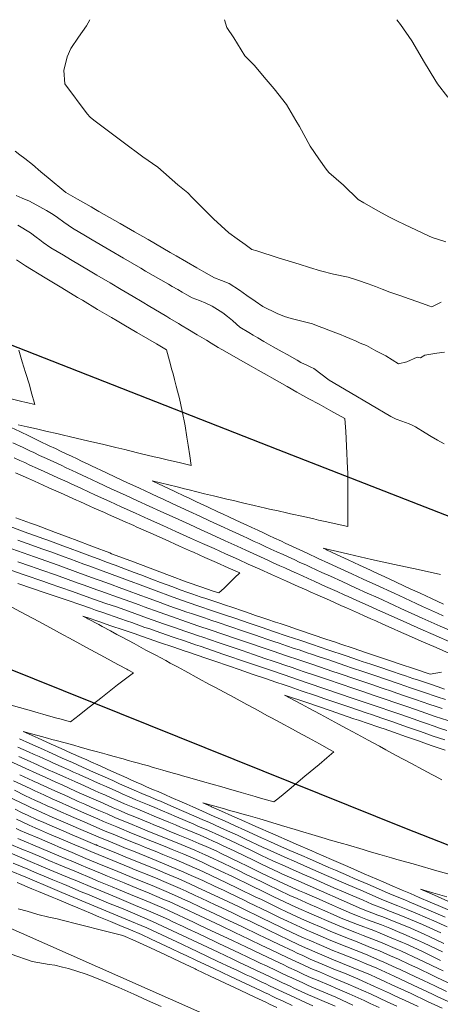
# Model space of a CAD drawing. Header units: inches. Extents: x 11351264 to 11356330, y 6702313 to 6706468.
# Tile 94 of 160: x 11354306 to 11354518, y 6705971 to 6706468. Entities that reach past the tile are written whole.
import ezdxf

# ---------------------------------------------------------------- set-up
doc = ezdxf.new("R2010")
doc.units = ezdxf.units.IN
doc.header["$MEASUREMENT"] = 0
doc.layers.add('Shumate_Contours_clip1', color=7, linetype='Continuous', lineweight=0)
doc.layers.add('Shumate_Parcels_clip1', color=7, linetype='Continuous', lineweight=0)
doc.layers.add('Shumate_Streets_clip1', color=7, linetype='Continuous')

msp = doc.modelspace()

# ---------------------------------------------------------------- linework, layer by layer
at = {"layer": 'Shumate_Contours_clip1'}
for points, elevation in [([(11354341.2, 6706468.13), (11354339.53, 6706464.95), (11354335.42, 6706459.33), (11354331.66, 6706453.51), (11354329.66, 6706449.31), (11354328.04, 6706442.41), (11354328.57, 6706435.81), (11354339.79, 6706420.56), (11354341.34, 6706418.9), (11354343.25, 6706417.39), (11354357.99, 6706406.22), (11354368.01, 6706398.91), (11354375.43, 6706393.65), (11354385.63, 6706384.76), (11354390.59, 6706380.75), (11354392.85, 6706378.3), (11354398.69, 6706372.38), (11354403.67, 6706367.53), (11354407.47, 6706364.11), (11354411.29, 6706360.45), (11354415.47, 6706357.45), (11354419.58, 6706354.55), (11354423, 6706352.1), (11354425.5, 6706351.38), (11354436.17, 6706347.92), (11354446.89, 6706344.67), (11354452.13, 6706343.04), (11354457.58, 6706341.32), (11354464.17, 6706339.67), (11354471.53, 6706338.1), (11354476.37, 6706336.57), (11354481.74, 6706334.71), (11354485.39, 6706333.31), (11354488.76, 6706332), (11354492.68, 6706330.54), (11354494.63, 6706329.83), (11354497.09, 6706329.03), (11354498.17, 6706328.62), (11354502.43, 6706327.11), (11354506.7, 6706325.58), (11354512.74, 6706323.41), (11354513.59, 6706323.09), (11354514.86, 6706323.71), (11354515.14, 6706323.85), (11354518.48, 6706325.52)], 1390), ([(11354409.17, 6706468.13), (11354410.36, 6706464.13), (11354413.8, 6706458.92), (11354419.44, 6706449.9), (11354424.06, 6706445.24), (11354430.2, 6706437.87), (11354434.23, 6706433.26), (11354440.52, 6706425.26), (11354445.25, 6706417.21), (11354447.03, 6706414.19), (11354452.39, 6706404.19), (11354456.7, 6706397.86), (11354460.47, 6706392.6), (11354461.89, 6706390.95), (11354469.26, 6706384.51), (11354476.64, 6706377.25), (11354479.54, 6706375.65), (11354486.82, 6706371.41), (11354492.17, 6706368.5), (11354496.22, 6706366.61), (11354500.38, 6706364.56), (11354505.81, 6706361.95), (11354512.13, 6706358.95), (11354514.04, 6706358.13), (11354520.82, 6706355.89)], 1388), ([(11354496.22, 6706468.13), (11354498, 6706465.7), (11354503.65, 6706457.46), (11354510.07, 6706446.44), (11354515.42, 6706437.97), (11354516.65, 6706435.75), (11354521.91, 6706429.04)], 1386), ([(11354303.49, 6706401.77), (11354305.83, 6706399.89), (11354308.32, 6706398.03), (11354312.28, 6706394.93), (11354316.49, 6706391.37), (11354320.09, 6706388.27), (11354329.02, 6706380.78), (11354335.01, 6706377.46), (11354341.9, 6706373.59), (11354343.26, 6706372.72), (11354345.72, 6706371.27), (11354356.44, 6706365.17), (11354363.7, 6706360.99), (11354370.58, 6706357.06), (11354381.7, 6706350.64), (11354384.68, 6706348.94), (11354395.18, 6706342.85), (11354398.71, 6706340.79), (11354404.18, 6706337.85), (11354407.58, 6706336.49), (11354411.48, 6706334.94), (11354416.72, 6706331.57), (11354420.48, 6706328.82), (11354424.64, 6706325.97), (11354428.43, 6706323.36), (11354435.68, 6706319.8), (11354439.42, 6706318.25), (11354442.86, 6706317.25), (11354448.21, 6706315.93), (11354453.55, 6706314.49), (11354456.48, 6706313.41), (11354458.82, 6706312.48), (11354461.88, 6706311.39), (11354464.09, 6706310.51), (11354467.27, 6706309.34), (11354470.47, 6706308.04), (11354472.49, 6706307.11), (11354475.63, 6706305.81), (11354477.68, 6706304.85), (11354480.82, 6706303.58), (11354485.52, 6706300.83), (11354490.62, 6706298.3), (11354497.05, 6706294.28), (11354501.19, 6706295.3), (11354506.34, 6706297.66), (11354508.12, 6706297.42), (11354510.3, 6706298.7), (11354516.4, 6706299.65), (11354520.29, 6706300.2)], 1392), ([(11354304.06, 6706379.35), (11354306.98, 6706378.07), (11354310.69, 6706376.5), (11354315.91, 6706373.66), (11354319.22, 6706371.74), (11354322.6, 6706369.75), (11354324.88, 6706368.17), (11354328.13, 6706365.86), (11354332.39, 6706362.88), (11354338.99, 6706358.98), (11354342.39, 6706356.97), (11354351.32, 6706351.68), (11354358.13, 6706347.74), (11354366.86, 6706342.67), (11354369.35, 6706341.21), (11354380.85, 6706334.51), (11354382.68, 6706333.45), (11354385.53, 6706331.87), (11354387.76, 6706330.58), (11354390.21, 6706329.22), (11354392.84, 6706327.7), (11354396.51, 6706326.24), (11354399.66, 6706324.99), (11354402.99, 6706323.52), (11354408.33, 6706320.14), (11354410.74, 6706318.21), (11354413.13, 6706316.2), (11354415.17, 6706314.4), (11354416.94, 6706312.89), (11354421.37, 6706310.16), (11354423.55, 6706308.87), (11354425.97, 6706307.49), (11354429.1, 6706305.66), (11354433.81, 6706302.98), (11354438.33, 6706300.43), (11354440.72, 6706299.04), (11354445.79, 6706296.17), (11354447.71, 6706294.97), (11354451.11, 6706293.45), (11354452.73, 6706292.72), (11354454.2, 6706291.97), (11354462.05, 6706286.05), (11354472.64, 6706279.94), (11354482.88, 6706273.83), (11354493.11, 6706267.68), (11354495.77, 6706266.38), (11354498.72, 6706265.44), (11354502.36, 6706264.07), (11354504.29, 6706263.13), (11354505.63, 6706262.5), (11354510.42, 6706259.58), (11354513.54, 6706257.58), (11354516.76, 6706255.76), (11354519.98, 6706253.91)], 1394), ([(11354304.83, 6706364.41), (11354311.16, 6706360.41), (11354314.01, 6706358.34), (11354315.93, 6706356.93), (11354317.69, 6706355.63), (11354321.45, 6706352.98), (11354327.81, 6706349.21), (11354331.43, 6706347.05), (11354341.4, 6706341.11), (11354344.64, 6706339.19), (11354351.38, 6706335.18), (11354356.98, 6706331.86), (11354363.12, 6706328.27), (11354367.67, 6706325.58), (11354371.39, 6706323.35), (11354376.37, 6706320.39), (11354380.01, 6706318.2), (11354381.63, 6706317.23), (11354385.96, 6706314.65), (11354387.73, 6706313.6), (11354390.67, 6706311.85), (11354395.37, 6706309.04), (11354400.08, 6706306.24), (11354402.42, 6706304.83), (11354406.03, 6706302.65), (11354407.76, 6706301.62), (11354411.67, 6706299.34), (11354416.04, 6706296.88), (11354419.93, 6706294.71), (11354422.54, 6706293.23), (11354426.12, 6706291.21), (11354430.63, 6706288.65), (11354433.1, 6706287.27), (11354435.79, 6706285.72), (11354440.8, 6706282.88), (11354445.75, 6706280.11), (11354451.77, 6706276.75), (11354456.89, 6706273.91), (11354462.77, 6706270.64), (11354469.85, 6706266.73), (11354470.33, 6706260.2), (11354470.77, 6706252.93), (11354471.33, 6706241.53), (11354471.34, 6706239.25), (11354471.4, 6706230.23), (11354471.37, 6706225.76), (11354471.4, 6706218.87), (11354471.36, 6706212.28), (11354465.98, 6706213.44), (11354460.9, 6706214.54), (11354456.64, 6706215.47), (11354454.25, 6706215.99), (11354449.04, 6706217.17), (11354442.51, 6706218.62), (11354440.42, 6706219.09), (11354436.18, 6706220.04), (11354431.82, 6706221.03), (11354429.84, 6706221.48), (11354424.2, 6706222.8), (11354418.32, 6706224.18), (11354413.7, 6706225.25), (11354410.31, 6706226.05), (11354407.63, 6706226.67), (11354403.56, 6706227.66), (11354399.01, 6706228.77), (11354391.33, 6706230.65), (11354388.98, 6706231.23), (11354385.22, 6706232.15), (11354381.03, 6706233.19), (11354372.72, 6706235.24), (11354378.77, 6706232.38), (11354383.83, 6706229.99), (11354389.26, 6706227.43), (11354390.62, 6706226.81), (11354395.09, 6706224.7), (11354400.63, 6706222.1), (11354406.16, 6706219.51), (11354408.23, 6706218.55), (11354411.7, 6706216.91), (11354414.19, 6706215.77), (11354417.36, 6706214.28), (11354420.07, 6706213.02), (11354422.92, 6706211.69), (11354425.95, 6706210.28), (11354428.47, 6706209.09), (11354431.84, 6706207.53), (11354434.04, 6706206.5), (11354437.86, 6706204.75), (11354439.77, 6706203.86), (11354445.34, 6706201.27), (11354450.93, 6706198.68), (11354456.51, 6706196.09), (11354461.63, 6706193.75), (11354467.91, 6706190.84), (11354473.51, 6706188.26), (11354479.11, 6706185.68), (11354485.48, 6706182.76), (11354495.2, 6706178.28), (11354497.31, 6706177.32), (11354505.9, 6706173.36), (11354509.13, 6706171.88), (11354516.61, 6706168.44), (11354519.58, 6706167.12)], 1396), ([(11354304.16, 6706346.82), (11354308.67, 6706343.8), (11354318.63, 6706337.74), (11354327.03, 6706332.67), (11354334.96, 6706327.92), (11354337.45, 6706326.43), (11354345.11, 6706321.84), (11354352.08, 6706317.73), (11354354.98, 6706316.02), (11354358.29, 6706314.07), (11354364.87, 6706310.21), (11354370.52, 6706306.9), (11354374.78, 6706304.4), (11354379.84, 6706301.45), (11354381.45, 6706295.83), (11354382.64, 6706291.28), (11354383.21, 6706289.32), (11354383.95, 6706286.49), (11354384.84, 6706283.12), (11354385.43, 6706280.61), (11354386.37, 6706276.85), (11354387.79, 6706270.48), (11354389.24, 6706263.03), (11354390.22, 6706257.31), (11354390.85, 6706253.34), (11354391.74, 6706247.83), (11354392.39, 6706243.06), (11354386.19, 6706244.5), (11354380.84, 6706245.75), (11354376.16, 6706246.85), (11354373.69, 6706247.43), (11354366.55, 6706249.13), (11354360.75, 6706250.54), (11354358.8, 6706251.02), (11354354.3, 6706252.1), (11354349.57, 6706253.24), (11354347.51, 6706253.73), (11354340.73, 6706255.35), (11354334.2, 6706256.86), (11354330.76, 6706257.66), (11354327.96, 6706258.3), (11354325.2, 6706258.95), (11354318.89, 6706260.42), (11354314.25, 6706261.48), (11354309.61, 6706262.55), (11354304.97, 6706263.61)], 1398), ([(11354305.25, 6706301.23), (11354307.1, 6706295.41), (11354308.76, 6706289.93), (11354310.65, 6706283.66), (11354311.6, 6706280.27), (11354313.42, 6706273.84), (11354309.26, 6706274.82), (11354308.31, 6706275.04), (11354306.78, 6706275.39), (11354301.52, 6706276.62)], 1400), ([(11354301.49, 6706262.21), (11354305.82, 6706260.12), (11354310.78, 6706257.73), (11354315.75, 6706255.35), (11354320.72, 6706252.97), (11354323.76, 6706251.56), (11354326.72, 6706250.14), (11354329.26, 6706248.94), (11354331.84, 6706247.7), (11354334.76, 6706246.32), (11354336.97, 6706245.26), (11354340.26, 6706243.7), (11354342.1, 6706242.82), (11354349.2, 6706239.47), (11354354.53, 6706236.96), (11354359.86, 6706234.45), (11354366.24, 6706231.5), (11354372.02, 6706228.8), (11354375.9, 6706226.99), (11354377.8, 6706226.11), (11354383.15, 6706223.61), (11354391.1, 6706219.97), (11354396.97, 6706217.24), (11354401.6, 6706215.09), (11354407.16, 6706212.51), (11354412.97, 6706209.85), (11354414.87, 6706208.98), (11354418.62, 6706207.24), (11354420.75, 6706206.26), (11354424.19, 6706204.67), (11354426.63, 6706203.55), (11354429.77, 6706202.09), (11354432.61, 6706200.8), (11354435.59, 6706199.43), (11354438.72, 6706198.01), (11354441.31, 6706196.81), (11354444.61, 6706195.3), (11354446.91, 6706194.24), (11354450.5, 6706192.6), (11354452.5, 6706191.67), (11354458.35, 6706189.01), (11354462.66, 6706187.06), (11354468.56, 6706184.36), (11354475.36, 6706181.25), (11354481.22, 6706178.59), (11354486.68, 6706176.11), (11354494.66, 6706172.47), (11354498.15, 6706170.87), (11354508.9, 6706165.97), (11354517.95, 6706161.94), (11354523.86, 6706159.3)], 1398), ([(11354302.23, 6706254.53), (11354307.57, 6706252.01), (11354310.84, 6706250.46), (11354312.92, 6706249.49), (11354315.85, 6706248.11), (11354319.23, 6706246.56), (11354323.06, 6706244.78), (11354326.73, 6706243.1), (11354329.25, 6706241.9), (11354332.21, 6706240.51), (11354334.39, 6706239.48), (11354337.7, 6706237.93), (11354339.53, 6706237.07), (11354345.21, 6706234.41), (11354352.01, 6706231.23), (11354359.14, 6706227.97), (11354365.27, 6706225.18), (11354371.05, 6706222.52), (11354377.01, 6706219.77), (11354384.21, 6706216.5), (11354391.58, 6706213.16), (11354397.03, 6706210.66), (11354402.6, 6706208.1), (11354409.44, 6706204.99), (11354415.54, 6706202.22), (11354419.89, 6706200.22), (11354425.48, 6706197.67), (11354427.36, 6706196.82), (11354431.33, 6706195.02), (11354433.47, 6706194.06), (11354437.17, 6706192.38), (11354439.58, 6706191.3), (11354442.88, 6706189.79), (11354445.46, 6706188.62), (11354448.49, 6706187.24), (11354451.46, 6706185.9), (11354454.35, 6706184.59), (11354457.57, 6706183.15), (11354460.21, 6706181.96), (11354463.69, 6706180.4), (11354465.97, 6706179.35), (11354469.58, 6706177.72), (11354471.6, 6706176.8), (11354475.63, 6706175), (11354477.48, 6706174.16), (11354481.75, 6706172.25), (11354487.88, 6706169.49), (11354490.35, 6706168.36), (11354501.14, 6706163.48), (11354508.23, 6706160.35), (11354514.52, 6706157.58), (11354524.41, 6706153.23)], 1400), ([(11354302.96, 6706246.91), (11354305.91, 6706245.53), (11354308.3, 6706244.44), (11354310.94, 6706243.21), (11354314.72, 6706241.5), (11354318.18, 6706239.92), (11354322.19, 6706238.11), (11354325.43, 6706236.62), (11354329.66, 6706234.71), (11354331.8, 6706233.7), (11354335.13, 6706232.17), (11354336.95, 6706231.32), (11354344.12, 6706228), (11354351.29, 6706224.76), (11354356.93, 6706222.21), (11354364.29, 6706218.89), (11354370.84, 6706215.91), (11354378.07, 6706212.66), (11354384.67, 6706209.7), (11354392.07, 6706206.37), (11354398.03, 6706203.67), (11354400.33, 6706202.63), (11354403.87, 6706201.04), (11354409.71, 6706198.41), (11354416.21, 6706195.49), (11354421.19, 6706193.23), (11354427.05, 6706190.6), (11354432.91, 6706187.97), (11354440.43, 6706184.61), (11354444.46, 6706182.79), (11354446.38, 6706181.93), (11354450.33, 6706180.16), (11354452.49, 6706179.2), (11354456.21, 6706177.54), (11354458.6, 6706176.48), (11354462.09, 6706174.92), (11354464.71, 6706173.75), (11354467.83, 6706172.35), (11354470.71, 6706171.07), (11354473.72, 6706169.72), (11354476.83, 6706168.35), (11354479.61, 6706167.1), (11354482.95, 6706165.62), (11354485.5, 6706164.48), (11354489.07, 6706162.9), (11354493.34, 6706160.97), (11354498.51, 6706158.72), (11354500.9, 6706157.67), (11354506.6, 6706155.19), (11354508.47, 6706154.36), (11354516.05, 6706151.06), (11354522.8, 6706148.13)], 1402), ([(11354303.69, 6706239.34), (11354306, 6706238.28), (11354310.22, 6706236.4), (11354313.28, 6706235.02), (11354317.67, 6706233.07), (11354320.56, 6706231.76), (11354325.12, 6706229.73), (11354327.84, 6706228.5), (11354332.57, 6706226.39), (11354334.38, 6706225.56), (11354336.16, 6706224.74), (11354341.22, 6706222.49), (11354343.38, 6706221.52), (11354348.59, 6706219.2), (11354350.6, 6706218.29), (11354355.96, 6706215.91), (11354357.82, 6706215.07), (11354363.32, 6706212.63), (11354364.65, 6706212.03), (11354371.91, 6706208.8), (11354379.17, 6706205.57), (11354386.43, 6706202.34), (11354392.55, 6706199.62), (11354393.43, 6706199.22), (11354399.29, 6706196.61), (11354405.15, 6706193.99), (11354411.02, 6706191.38), (11354416.88, 6706188.78), (11354414.29, 6706186.22), (11354411.65, 6706183.67), (11354409.06, 6706181.11), (11354406.29, 6706178.62), (11354403.4, 6706179.6), (11354397.14, 6706181.7), (11354390.8, 6706183.84), (11354390.32, 6706184.01), (11354381.35, 6706187.42), (11354371.63, 6706191.1), (11354361.91, 6706194.78), (11354352.19, 6706198.46), (11354351.23, 6706198.82), (11354343.1, 6706201.9), (11354333.45, 6706205.55), (11354331.54, 6706206.25), (11354323.81, 6706209.18), (11354321.7, 6706209.97), (11354314.18, 6706212.82), (11354311.22, 6706213.88), (11354303.9, 6706216.65)], 1404), ([(11354518.66, 6706138.61), (11354512.92, 6706137.65), (11354504.49, 6706140.49), (11354498.38, 6706142.54), (11354492.02, 6706144.69), (11354486.47, 6706146.55), (11354480.3, 6706148.63), (11354474.13, 6706150.71), (11354467.95, 6706152.79), (11354465.15, 6706153.74), (11354460.28, 6706155.38), (11354453.93, 6706157.53), (11354447.57, 6706159.67), (11354445.48, 6706160.37), (11354441.22, 6706161.81), (11354437.21, 6706163.16), (11354434.86, 6706163.95), (11354431.04, 6706165.24), (11354428.51, 6706166.1), (11354424.88, 6706167.32), (11354422.15, 6706168.24), (11354418.71, 6706169.4), (11354412.84, 6706171.39), (11354409.61, 6706172.48), (11354406.29, 6706173.6), (11354403.26, 6706174.62), (11354399.74, 6706175.8), (11354396.92, 6706176.75), (11354393.19, 6706178.01), (11354390.57, 6706178.89), (11354386.77, 6706180.24), (11354383.03, 6706181.66), (11354376.84, 6706183.98), (11354373.32, 6706185.32), (11354366.91, 6706187.72), (11354363.61, 6706188.97), (11354356.97, 6706191.45), (11354353.9, 6706192.62), (11354349.61, 6706194.19), (11354346.71, 6706195.29), (11354339.76, 6706197.88), (11354337.1, 6706198.88), (11354329.9, 6706201.56), (11354327.49, 6706202.47), (11354320.04, 6706205.23), (11354317.89, 6706206.04), (11354308.07, 6706209.58), (11354296.59, 6706213.85)], 1402), ([(11354520.79, 6706124.78), (11354516.5, 6706126.23), (11354509.62, 6706128.59), (11354503.06, 6706130.81), (11354497.26, 6706132.77), (11354490.89, 6706134.92), (11354484.53, 6706137.07), (11354479.43, 6706138.79), (11354473.26, 6706140.88), (11354470.33, 6706141.87), (11354461.26, 6706144.95), (11354457.5, 6706146.22), (11354453.14, 6706147.7), (11354450.95, 6706148.44), (11354446.78, 6706149.84), (11354444.4, 6706150.65), (11354440.43, 6706151.99), (11354436.69, 6706153.25), (11354434.07, 6706154.14), (11354430.52, 6706155.34), (11354427.72, 6706156.29), (11354424.36, 6706157.42), (11354418.33, 6706159.47), (11354412.37, 6706161.5), (11354405.54, 6706163.82), (11354402.81, 6706164.74), (11354398.99, 6706166.03), (11354396.47, 6706166.87), (11354392.43, 6706168.23), (11354390.12, 6706169.01), (11354386.01, 6706170.44), (11354383.94, 6706171.18), (11354379.68, 6706172.68), (11354376.67, 6706173.81), (11354369.71, 6706176.37), (11354366.98, 6706177.4), (11354359.73, 6706180.06), (11354357.29, 6706180.97), (11354351.18, 6706183.19), (11354346.36, 6706184.92), (11354344.34, 6706185.67), (11354336.48, 6706188.52), (11354325.23, 6706192.62), (11354313.22, 6706196.86), (11354301.74, 6706200.91)], 1398), ([(11354520.28, 6706130.07), (11354516.99, 6706131.18), (11354513.62, 6706132.33), (11354510.55, 6706133.36), (11354507.06, 6706134.54), (11354504.19, 6706135.51), (11354500.5, 6706136.76), (11354497.82, 6706137.66), (11354493.93, 6706138.97), (11354491.46, 6706139.81), (11354489.13, 6706140.59), (11354485.09, 6706141.95), (11354482.95, 6706142.67), (11354478.73, 6706144.1), (11354476.78, 6706144.76), (11354470.6, 6706146.84), (11354461.33, 6706149.98), (11354453.53, 6706152.61), (11354447.18, 6706154.76), (11354440.82, 6706156.9), (11354433.87, 6706159.25), (11354427.7, 6706161.33), (11354421.53, 6706163.41), (11354414.91, 6706165.66), (11354409.19, 6706167.61), (11354402.64, 6706169.81), (11354396.69, 6706171.81), (11354390.35, 6706173.94), (11354383.23, 6706176.46), (11354373.28, 6706180.18), (11354365.3, 6706183.17), (11354363.32, 6706183.9), (11354355.6, 6706186.79), (11354347.99, 6706189.56), (11354340.73, 6706192.26), (11354338.12, 6706193.21), (11354331.15, 6706195.79), (11354328.25, 6706196.84), (11354321.57, 6706199.32), (11354317.49, 6706200.75), (11354309.51, 6706203.62), (11354304.91, 6706205.25)], 1400), ([(11354518.23, 6706187.91), (11354506.89, 6706190.41), (11354495.03, 6706193.02), (11354483.35, 6706195.61), (11354477.65, 6706196.9), (11354471.95, 6706198.2), (11354468.43, 6706199.02), (11354466.24, 6706199.52), (11354461, 6706200.74), (11354460.46, 6706200.86), (11354459.01, 6706201.2), (11354460.5, 6706200.5), (11354460.59, 6706200.46), (11354466.09, 6706197.89), (11354471.67, 6706195.29), (11354477.26, 6706192.69), (11354482.85, 6706190.09), (11354484.27, 6706189.44), (11354492.3, 6706185.7), (11354496.11, 6706183.95), (11354502.95, 6706180.77), (11354507.94, 6706178.46), (11354513.61, 6706175.83), (11354519.78, 6706173)], 1394), ([(11354521.88, 6706114.15), (11354515.52, 6706116.33), (11354508.37, 6706118.8), (11354501.64, 6706121.12), (11354496.13, 6706123), (11354489.77, 6706125.16), (11354484.75, 6706126.86), (11354478.56, 6706128.96), (11354475.5, 6706130), (11354466.56, 6706133.03), (11354462.68, 6706134.35), (11354454.55, 6706137.11), (11354449.87, 6706138.71), (11354445.99, 6706140.02), (11354443.32, 6706140.93), (11354439.64, 6706142.17), (11354436.18, 6706143.34), (11354433.29, 6706144.33), (11354430, 6706145.44), (11354423.82, 6706147.54), (11354418.02, 6706149.52), (11354411.03, 6706151.9), (11354406.03, 6706153.6), (11354398.24, 6706156.26), (11354396.02, 6706157.01), (11354391.7, 6706158.47), (11354389.67, 6706159.15), (11354383.49, 6706161.29), (11354378.91, 6706162.88), (11354372.56, 6706165.09), (11354370.32, 6706165.91), (11354360.66, 6706169.41), (11354354.57, 6706171.56), (11354349.33, 6706173.39), (11354343.09, 6706175.58), (11354332.5, 6706179.36), (11354320.7, 6706183.43), (11354317.91, 6706184.39), (11354308.03, 6706187.8), (11354295.35, 6706192.15)], 1394), ([(11354519.01, 6706120.26), (11354516.01, 6706121.28), (11354512.37, 6706122.54), (11354509.5, 6706123.52), (11354505.63, 6706124.85), (11354503.06, 6706125.73), (11354499.08, 6706127.08), (11354496.69, 6706127.88), (11354492.52, 6706129.3), (11354490.33, 6706130.04), (11354488.27, 6706130.74), (11354483.97, 6706132.2), (11354475.91, 6706134.92), (11354466.5, 6706138.11), (11354463.91, 6706138.99), (11354453.68, 6706142.46), (11354447.13, 6706144.68), (11354440.03, 6706147.08), (11354433.68, 6706149.23), (11354427.18, 6706151.43), (11354422.8, 6706152.92), (11354414.68, 6706155.68), (11354401.89, 6706160.04), (11354396.24, 6706161.94), (11354389.9, 6706164.08), (11354382.47, 6706166.67), (11354376.12, 6706168.89), (11354368.65, 6706171.64), (11354366.12, 6706172.56), (11354358.98, 6706175.18), (11354352.87, 6706177.36), (11354350.96, 6706178.03), (11354346.77, 6706179.54), (11354344.73, 6706180.26), (11354338.39, 6706182.56), (11354334.83, 6706183.82), (11354328.87, 6706185.98), (11354323.83, 6706187.72), (11354316.88, 6706190.17), (11354311.19, 6706192.13), (11354304.9, 6706194.35)], 1396), ([(11354521.39, 6706109.18), (11354517.74, 6706110.44), (11354515.03, 6706111.37), (11354511.1, 6706112.74), (11354508.53, 6706113.62), (11354504.38, 6706115.07), (11354502.02, 6706115.88), (11354497.66, 6706117.4), (11354495.57, 6706118.11), (11354491.11, 6706119.63), (11354489.2, 6706120.28), (11354481.22, 6706122.99), (11354471.67, 6706126.24), (11354469.22, 6706127.07), (11354458.86, 6706130.59), (11354446.05, 6706134.95), (11354439.24, 6706137.26), (11354432.83, 6706139.44), (11354420.84, 6706143.53), (11354408.85, 6706147.61), (11354396.86, 6706151.7), (11354394.6, 6706152.48), (11354389.45, 6706154.22), (11354383.27, 6706156.35), (11354377.09, 6706158.48), (11354370.9, 6706160.62), (11354368.97, 6706161.27), (11354362.33, 6706163.67), (11354360.21, 6706164.39), (11354356.25, 6706165.78), (11354353.95, 6706166.56), (11354350.17, 6706167.89), (11354347.7, 6706168.73), (11354344.09, 6706169.99), (11354341.44, 6706170.89), (11354336.09, 6706172.78), (11354330.24, 6706174.77), (11354324.17, 6706176.86), (11354317.54, 6706179.1), (11354312.24, 6706180.93), (11354304.84, 6706183.43)], 1392), ([(11354299.64, 6706172.6), (11354306.23, 6706169.08), (11354308.99, 6706167.6), (11354315.69, 6706164.01), (11354319.12, 6706162.15), (11354321.3, 6706160.98), (11354325.93, 6706158.48), (11354332.75, 6706154.8), (11354339.56, 6706151.12), (11354341.76, 6706149.93), (11354346.37, 6706147.44), (11354350.43, 6706145.24), (11354353.18, 6706143.76), (11354359.11, 6706140.55), (11354359.88, 6706140.14), (11354360.4, 6706139.86), (11354363.17, 6706138.35), (11354359.23, 6706135.33), (11354355.16, 6706132.16), (11354346.72, 6706125.55), (11354339.32, 6706119.73), (11354335.71, 6706116.88), (11354331.45, 6706113.5), (11354326, 6706115.05), (11354323.91, 6706115.64), (11354317.46, 6706117.47), (11354315.07, 6706118.13), (11354311.66, 6706119.08), (11354308.62, 6706119.93), (11354299.54, 6706122.46)], 1392), ([(11354520.35, 6706104.4), (11354514.54, 6706106.4), (11354508.04, 6706108.67), (11354501.54, 6706110.93), (11354493.68, 6706113.68), (11354488.64, 6706115.39), (11354483.88, 6706117.01), (11354480.66, 6706118.11), (11354471.87, 6706121.1), (11354467.85, 6706122.48), (11354459.86, 6706125.19), (11354455.04, 6706126.84), (11354447.85, 6706129.29), (11354442.23, 6706131.2), (11354438.85, 6706132.35), (11354435.66, 6706133.43), (11354429.3, 6706135.61), (11354423.67, 6706137.53), (11354416.51, 6706139.97), (11354411.67, 6706141.62), (11354403.73, 6706144.33), (11354399.68, 6706145.72), (11354390.95, 6706148.7), (11354389.22, 6706149.28), (11354383.04, 6706151.4), (11354376.86, 6706153.52), (11354370.68, 6706155.64), (11354365.38, 6706157.45), (11354364, 6706157.94), (11354357.93, 6706160.02), (11354351.86, 6706162.08), (11354345.79, 6706164.15), (11354339.79, 6706166.18), (11354339.69, 6706166.22), (11354337.72, 6706166.89), (11354339.29, 6706166.05), (11354339.62, 6706165.87), (11354340.14, 6706165.59), (11354345.64, 6706162.64), (11354347.46, 6706161.66), (11354351.59, 6706159.44), (11354354.77, 6706157.73), (11354357.54, 6706156.25), (11354363.49, 6706153.05), (11354369.5, 6706149.82), (11354374.45, 6706147.15), (11354379.46, 6706144.46), (11354381.76, 6706143.21), (11354385.4, 6706141.25), (11354389.06, 6706139.27), (11354396.36, 6706135.32), (11354401.3, 6706132.64), (11354404.36, 6706130.99), (11354413.96, 6706125.8), (11354420.41, 6706122.32), (11354424.59, 6706120.06), (11354430.89, 6706116.64), (11354432.85, 6706115.57), (11354437.19, 6706113.22), (11354443.49, 6706109.79), (11354446.13, 6706108.36), (11354451.54, 6706105.42), (11354457.07, 6706102.41), (11354462.23, 6706099.59), (11354464.38, 6706098.42), (11354460.83, 6706095.41), (11354456.87, 6706092.07), (11354449.76, 6706086.09), (11354441.73, 6706079.4), (11354438.74, 6706076.92), (11354436, 6706074.65), (11354434.06, 6706073.09), (11354427.27, 6706075.05), (11354424.67, 6706075.8), (11354417.5, 6706077.87), (11354411.12, 6706079.71), (11354407.73, 6706080.68), (11354397.97, 6706083.48), (11354391.69, 6706085.26), (11354387.91, 6706086.34), (11354385.95, 6706086.9), (11354383.21, 6706087.68), (11354378.08, 6706089.15), (11354375.62, 6706089.85), (11354373.17, 6706090.56), (11354370.71, 6706091.27), (11354368.74, 6706091.83), (11354367.89, 6706092.07), (11354365.69, 6706092.68), (11354363.11, 6706093.39), (11354360.53, 6706094.09), (11354357.95, 6706094.79), (11354352.78, 6706096.22), (11354350, 6706096.99), (11354347.61, 6706097.65), (11354343.73, 6706098.72), (11354341.61, 6706099.32), (11354336.3, 6706100.8), (11354333.13, 6706101.69), (11354328.67, 6706102.91), (11354324.23, 6706104.12), (11354322.05, 6706104.7), (11354319.79, 6706105.32), (11354316.8, 6706106.13), (11354312.45, 6706107.3), (11354307.57, 6706108.62), (11354311.77, 6706106.74), (11354316.9, 6706104.45), (11354321.6, 6706102.35), (11354326.69, 6706100.07), (11354331.78, 6706097.79), (11354336.87, 6706095.52), (11354339.58, 6706094.31), (11354341.96, 6706093.24), (11354345.14, 6706091.82), (11354347.06, 6706090.96), (11354352.15, 6706088.69), (11354357.24, 6706086.41), (11354359.78, 6706085.27), (11354361.83, 6706084.35), (11354364.61, 6706083.11), (11354367.42, 6706081.86), (11354369.78, 6706080.8), (11354372.14, 6706079.75), (11354372.83, 6706079.45), (11354375.65, 6706078.3), (11354379.3, 6706076.7), (11354382.31, 6706075.37), (11354387.74, 6706072.98), (11354390.19, 6706071.9), (11354393.17, 6706070.59), (11354398.1, 6706068.4), (11354402.11, 6706066.64), (11354404.02, 6706065.79), (11354409.17, 6706063.51), (11354414.29, 6706061.21), (11354419.39, 6706058.9), (11354427.77, 6706054.95), (11354432.36, 6706052.95), (11354437.98, 6706050.49), (11354442.2, 6706048.65), (11354448.19, 6706046.02), (11354452.04, 6706044.34), (11354458.4, 6706041.55), (11354461.87, 6706040.04), (11354465.12, 6706038.63), (11354471.72, 6706035.77), (11354474.64, 6706034.49), (11354481.57, 6706031.5), (11354484.18, 6706030.37), (11354491.42, 6706027.24), (11354493.73, 6706026.24), (11354500.23, 6706023.61), (11354502.39, 6706022.74), (11354512.29, 6706018.48), (11354520.62, 6706014.87)], 1390), ([(11354520.5, 6706099.19), (11354516.44, 6706100.61), (11354514.05, 6706101.43), (11354509.81, 6706102.92), (11354507.55, 6706103.71), (11354503.11, 6706105.26), (11354501.05, 6706105.98), (11354494.54, 6706108.26), (11354489.7, 6706109.96), (11354488.08, 6706110.51), (11354486.55, 6706111.03), (11354476.83, 6706114.35), (11354474.53, 6706115.13), (11354462.52, 6706119.23), (11354451.22, 6706123.08), (11354439.48, 6706127.09), (11354448.07, 6706122.46), (11354451.66, 6706120.51), (11354457.42, 6706117.4), (11354464.94, 6706113.33), (11354466.76, 6706112.35), (11354471.04, 6706110.03), (11354476.09, 6706107.3), (11354481.65, 6706104.28), (11354483.9, 6706103.06), (11354487.33, 6706101.2), (11354490.62, 6706099.42), (11354495.82, 6706096.61), (11354503.27, 6706092.64), (11354509.46, 6706089.32), (11354513.76, 6706087.02), (11354515.58, 6706086.04), (11354518.92, 6706084.24)], 1388), ([(11354305.59, 6706105.01), (11354310.9, 6706102.62), (11354316.21, 6706100.23), (11354322.2, 6706097.55), (11354327.29, 6706095.27), (11354332.38, 6706092.99), (11354337.46, 6706090.71), (11354343.04, 6706088.22), (11354347.66, 6706086.17), (11354352.75, 6706083.89), (11354356.23, 6706082.32), (11354360.9, 6706080.23), (11354363.54, 6706079.06), (11354367.48, 6706077.37), (11354369.4, 6706076.55), (11354371.57, 6706075.64), (11354374.13, 6706074.55), (11354375.32, 6706074.08), (11354376.88, 6706073.42), (11354380.2, 6706071.98), (11354383.62, 6706070.48), (11354388.61, 6706068.32), (11354393.74, 6706066.07), (11354397.9, 6706064.25), (11354401.57, 6706062.64), (11354406.9, 6706060.28), (11354410.69, 6706058.58), (11354415.77, 6706056.25), (11354419.5, 6706054.43), (11354428.66, 6706050.12), (11354430.63, 6706049.2), (11354440.85, 6706044.71), (11354443.92, 6706043.36), (11354451.07, 6706040.21), (11354460.63, 6706036.02), (11354470.48, 6706031.75), (11354479.09, 6706028.03), (11354488.63, 6706023.9), (11354496.71, 6706020.66), (11354501.74, 6706018.68), (11354505.37, 6706017.12), (11354511.64, 6706014.43), (11354514.86, 6706013.04), (11354521.52, 6706010.06)], 1392), ([(11354304.9, 6706100.82), (11354307.53, 6706099.63), (11354310.22, 6706098.42), (11354313.12, 6706097.1), (11354315.53, 6706096.01), (11354317.72, 6706095.03), (11354320.84, 6706093.63), (11354322.8, 6706092.75), (11354327.88, 6706090.46), (11354330.91, 6706089.1), (11354332.95, 6706088.18), (11354335.4, 6706087.08), (11354338.05, 6706085.9), (11354340.29, 6706084.9), (11354343.15, 6706083.63), (11354346.51, 6706082.14), (11354348.25, 6706081.36), (11354349.72, 6706080.7), (11354355.48, 6706078.13), (11354357.77, 6706077.1), (11354361.11, 6706075.63), (11354364.43, 6706074.21), (11354367.76, 6706072.82), (11354371.1, 6706071.44), (11354373.96, 6706070.26), (11354377.9, 6706068.62), (11354381.1, 6706067.24), (11354384.93, 6706065.59), (11354389.32, 6706063.71), (11354393.69, 6706061.84), (11354395.77, 6706060.94), (11354401.04, 6706058.66), (11354406.36, 6706056.29), (11354412.17, 6706053.62), (11354422.37, 6706048.67), (11354427.76, 6706046.13), (11354433.51, 6706043.39), (11354439.73, 6706040.66), (11354443.75, 6706038.88), (11354449.56, 6706036.32), (11354453.98, 6706034.37), (11354459.39, 6706031.99), (11354464.43, 6706029.81), (11354469.23, 6706027.72), (11354473.97, 6706025.68), (11354479.08, 6706023.47), (11354483.52, 6706021.55), (11354489.75, 6706019.11), (11354491.65, 6706018.34), (11354496.5, 6706016.44), (11354501.09, 6706014.62), (11354509.07, 6706011.19), (11354510.98, 6706010.34), (11354518.37, 6706007.04)], 1394), ([(11354300.5, 6706093.8), (11354308.88, 6706089.98), (11354314.15, 6706087.57), (11354318.89, 6706085.41), (11354323.94, 6706083.11), (11354327.15, 6706081.67), (11354330.34, 6706080.22), (11354334.31, 6706078.43), (11354339.59, 6706076.08), (11354344.45, 6706073.95), (11354346.33, 6706073.13), (11354350.38, 6706071.34), (11354352.91, 6706070.21), (11354356.26, 6706068.75), (11354359.58, 6706067.35), (11354361.76, 6706066.45), (11354365.58, 6706064.89), (11354369.08, 6706063.45), (11354371.26, 6706062.55), (11354373.48, 6706061.62), (11354377.87, 6706059.78), (11354381.25, 6706058.4), (11354385.79, 6706056.53), (11354391.62, 6706054.16), (11354396.28, 6706052.18), (11354399.96, 6706050.6), (11354404.93, 6706048.33), (11354407.47, 6706047.11), (11354416.87, 6706042.56), (11354420.48, 6706040.81), (11354428.15, 6706037.03), (11354436.04, 6706033.29), (11354439.3, 6706031.73), (11354447.07, 6706028.29), (11354449.55, 6706027.19), (11354456.9, 6706023.95), (11354463.73, 6706020.98), (11354466.74, 6706019.67), (11354473.27, 6706016.85), (11354477.09, 6706015.33), (11354481.4, 6706013.64), (11354488.45, 6706010.97), (11354492.69, 6706009.28), (11354497.69, 6706007.23), (11354499.77, 6706006.35), (11354506.65, 6706003.31), (11354509.55, 6706001.96), (11354519.21, 6705997.37)], 1398), ([(11354305.41, 6706096.08), (11354309.53, 6706094.21), (11354314.84, 6706091.8), (11354318.32, 6706090.23), (11354320.15, 6706089.39), (11354323.38, 6706087.94), (11354329.03, 6706085.38), (11354333.53, 6706083.36), (11354338.41, 6706081.19), (11354343.9, 6706078.74), (11354346.85, 6706077.44), (11354348.69, 6706076.62), (11354352.02, 6706075.14), (11354355.35, 6706073.66), (11354358.69, 6706072.19), (11354362.01, 6706070.78), (11354365.34, 6706069.4), (11354369.77, 6706067.58), (11354373.57, 6706066), (11354377.35, 6706064.42), (11354381.12, 6706062.82), (11354384.35, 6706061.47), (11354387.03, 6706060.37), (11354389.47, 6706059.35), (11354393.15, 6706057.8), (11354396.83, 6706056.25), (11354400.5, 6706054.64), (11354403.48, 6706053.31), (11354405.82, 6706052.25), (11354408.56, 6706050.98), (11354414, 6706048.34), (11354424.09, 6706043.45), (11354428.11, 6706041.52), (11354436.4, 6706037.57), (11354438.49, 6706036.66), (11354446.64, 6706033.05), (11354458.14, 6706027.97), (11354467.99, 6706023.7), (11354478.4, 6706019.2), (11354486.55, 6706016), (11354489.1, 6706015.03), (11354494.73, 6706012.81), (11354500.43, 6706010.52), (11354503.22, 6706009.32), (11354510.32, 6706006.19), (11354512.55, 6706005.19), (11354519.94, 6706001.65)], 1396), ([(11354305.76, 6706086.87), (11354312.4, 6706083.8), (11354313.45, 6706083.32), (11354314.4, 6706082.89), (11354316.04, 6706082.14), (11354319.54, 6706080.52), (11354321.91, 6706079.43), (11354324.76, 6706078.14), (11354329.99, 6706075.77), (11354335.26, 6706073.41), (11354338.6, 6706071.96), (11354341.84, 6706070.54), (11354345.8, 6706068.82), (11354349.85, 6706067.04), (11354353.83, 6706065.3), (11354357.54, 6706063.76), (11354361.36, 6706062.19), (11354366.91, 6706059.9), (11354368.97, 6706059.05), (11354371.34, 6706058.07), (11354379.31, 6706054.84), (11354387.28, 6706051.6), (11354394.25, 6706048.7), (11354396.3, 6706047.82), (11354399.4, 6706046.43), (11354401.2, 6706045.6), (11354408.57, 6706042.12), (11354416.84, 6706038.14), (11354419.79, 6706036.7), (11354427.63, 6706032.87), (11354431.05, 6706031.18), (11354442.22, 6706025.87), (11354445.83, 6706024.27), (11354452.46, 6706021.33), (11354455.65, 6706019.92), (11354458.62, 6706018.63), (11354465.49, 6706015.63), (11354468.13, 6706014.49), (11354476.26, 6706011.28), (11354484.48, 6706008.11), (11354487.78, 6706006.8), (11354492.53, 6706004.86), (11354499.08, 6706002.1), (11354500.67, 6706001.4), (11354508.7, 6705997.67), (11354513.17, 6705995.55), (11354518.25, 6705993.11)], 1400), ([(11354302.7, 6706083.72), (11354308.93, 6706080.85), (11354311.34, 6706079.69), (11354313.47, 6706078.69), (11354317.87, 6706076.66), (11354322.17, 6706074.68), (11354325.64, 6706073.09), (11354330.92, 6706070.74), (11354338.07, 6706067.64), (11354345.28, 6706064.52), (11354348.04, 6706063.31), (11354351.4, 6706061.86), (11354354.73, 6706060.47), (11354357.14, 6706059.49), (11354360.95, 6706057.92), (11354364.76, 6706056.35), (11354372.76, 6706053.12), (11354379.26, 6706050.53), (11354382.71, 6706049.13), (11354388.68, 6706046.65), (11354392.93, 6706044.8), (11354397.89, 6706042.63), (11354398.92, 6706042.16), (11354401.24, 6706041.08), (11354407.37, 6706038.2), (11354413.15, 6706035.45), (11354422.75, 6706030.74), (11354428.62, 6706027.87), (11354434, 6706025.25), (11354445.13, 6706020), (11354454.41, 6706015.89), (11354463.01, 6706012.14), (11354471.05, 6706008.89), (11354475.76, 6706007.04), (11354479.24, 6706005.7), (11354487.97, 6706002.24), (11354496.45, 6705998.61), (11354498.1, 6705997.86), (11354507.4, 6705993.59), (11354509.9, 6705992.4), (11354517.4, 6705988.8), (11354519.57, 6705987.76)], 1402), ([(11354297.31, 6706077.09), (11354306.16, 6706072.84), (11354309.37, 6706071.28), (11354311.76, 6706070.14), (11354314, 6706069.08), (11354316.94, 6706067.73), (11354322.22, 6706065.39), (11354328.84, 6706062.53), (11354335.48, 6706059.68), (11354342.12, 6706056.84), (11354344.23, 6706055.95), (11354346.53, 6706054.97), (11354348.69, 6706054.07), (11354351.54, 6706052.89), (11354356.04, 6706051.06), (11354359.52, 6706049.66), (11354362.37, 6706048.53), (11354369.75, 6706045.55), (11354372.66, 6706044.36), (11354381.11, 6706040.88), (11354388.69, 6706037.63), (11354392.33, 6706036.04), (11354398.16, 6706033.36), (11354404.38, 6706030.48), (11354408.62, 6706028.49), (11354411.36, 6706027.19), (11354419.07, 6706023.44), (11354421.23, 6706022.39), (11354431.14, 6706017.54), (11354437.18, 6706014.62), (11354440.93, 6706012.86), (11354447.51, 6706009.83), (11354450.99, 6706008.22), (11354451.91, 6706007.81), (11354452.76, 6706007.43), (11354455.07, 6706006.47), (11354461.59, 6706003.7), (11354463.6, 6706002.86), (11354470.92, 6705999.91), (11354475.6, 6705998.03), (11354480.28, 6705996.15), (11354487.62, 6705993.08), (11354489.52, 6705992.27), (11354495.87, 6705989.39), (11354497.83, 6705988.49), (11354505.58, 6705984.86), (11354509.57, 6705982.97), (11354515.27, 6705980.25), (11354521.25, 6705977.41)], 1406), ([(11354303.12, 6706078.97), (11354308.75, 6706076.27), (11354310.95, 6706075.23), (11354313.74, 6706073.89), (11354316.08, 6706072.8), (11354319.6, 6706071.19), (11354322.43, 6706069.91), (11354326.57, 6706068.07), (11354330.34, 6706066.44), (11354333.18, 6706065.2), (11354337.55, 6706063.33), (11354339.8, 6706062.35), (11354344.75, 6706060.23), (11354348.97, 6706058.41), (11354352.91, 6706056.78), (11354358.15, 6706054.62), (11354363.6, 6706052.43), (11354366.17, 6706051.4), (11354369.35, 6706050.14), (11354374.21, 6706048.18), (11354378.08, 6706046.61), (11354383.92, 6706044.21), (11354386.31, 6706043.18), (11354395.11, 6706039.34), (11354398.54, 6706037.76), (11354406.27, 6706034.18), (11354410.18, 6706032.33), (11354416.08, 6706029.47), (11354425.04, 6706025.1), (11354427.79, 6706023.77), (11354436.96, 6706019.29), (11354440.46, 6706017.64), (11354448.06, 6706014.11), (11354453.16, 6706011.85), (11354457.88, 6706009.79), (11354463.76, 6706007.34), (11354465.85, 6706006.5), (11354471.22, 6706004.39), (11354475.32, 6706002.74), (11354483.78, 6705999.34), (11354487.33, 6705997.86), (11354492.98, 6705995.44), (11354496.98, 6705993.63), (11354502.61, 6705991.04), (11354506.7, 6705989.13), (11354514.32, 6705985.5), (11354516.39, 6705984.52), (11354526.43, 6705979.77)], 1404), ([(11354521.92, 6706036.79), (11354516.42, 6706038.39), (11354513.41, 6706039.23), (11354504.43, 6706041.77), (11354496.19, 6706044.11), (11354493.46, 6706044.89), (11354487.55, 6706046.57), (11354482.22, 6706048.14), (11354479.1, 6706049.04), (11354471.19, 6706051.37), (11354468.79, 6706052.07), (11354461.99, 6706054.05), (11354459.9, 6706054.66), (11354453.33, 6706056.58), (11354448.78, 6706057.95), (11354444.87, 6706059.11), (11354437.91, 6706061.21), (11354430.79, 6706063.37), (11354427.06, 6706064.5), (11354421.1, 6706066.19), (11354419.05, 6706066.76), (11354415.13, 6706067.87), (11354411.7, 6706068.83), (11354409.16, 6706069.55), (11354404.34, 6706070.9), (11354402.46, 6706071.43), (11354398.25, 6706072.6), (11354402.46, 6706070.73), (11354402.65, 6706070.65), (11354407.64, 6706068.44), (11354412.78, 6706066.15), (11354417.92, 6706063.87), (11354423.06, 6706061.58), (11354424.91, 6706060.7), (11354433.59, 6706056.93), (11354443.44, 6706052.64), (11354445.31, 6706051.82), (11354453.28, 6706048.35), (11354455.5, 6706047.38), (11354463.12, 6706044.06), (11354470.22, 6706040.97), (11354472.96, 6706039.79), (11354479.74, 6706036.84), (11354482.81, 6706035.51), (11354489.27, 6706032.7), (11354492.65, 6706031.24), (11354498.8, 6706028.57), (11354503.05, 6706026.85), (11354507.5, 6706024.92), (11354512.94, 6706022.57), (11354516.98, 6706020.82), (11354522.84, 6706018.28)], 1388), ([(11354303.56, 6706069.39), (11354306.76, 6706067.83), (11354309.97, 6706066.28), (11354314.26, 6706064.31), (11354317.87, 6706062.71), (11354322.08, 6706060.91), (11354324.5, 6706059.86), (11354329.29, 6706057.81), (11354331.14, 6706057.01), (11354337.8, 6706054.18), (11354343.71, 6706051.68), (11354344.1, 6706051.52), (11354344.46, 6706051.37), (11354344.94, 6706051.17), (11354346.75, 6706050.43), (11354355.54, 6706046.82), (11354359.08, 6706045.37), (11354366.94, 6706042.2), (11354375, 6706038.91), (11354378.31, 6706037.55), (11354386.03, 6706034.24), (11354389.55, 6706032.74), (11354397.78, 6706028.95), (11354408.24, 6706024.04), (11354416.52, 6706020.11), (11354419.6, 6706018.61), (11354426.41, 6706015.28), (11354434.44, 6706011.35), (11354436.3, 6706010.46), (11354439.7, 6706008.87), (11354445.99, 6706005.91), (11354449.45, 6706004.31), (11354451.85, 6706003.24), (11354458.16, 6706000.56), (11354463.87, 6705998.15), (11354467.43, 6705996.72), (11354476.78, 6705992.95), (11354479.8, 6705991.69), (11354486.03, 6705989.09), (11354494.75, 6705985.12), (11354504.46, 6705980.6), (11354514.15, 6705975.98), (11354516.48, 6705974.87), (11354523.86, 6705971.45)], 1408), ([(11354304.14, 6706064.37), (11354307.35, 6706062.81), (11354310.61, 6706061.32), (11354313.52, 6706060.03), (11354314.69, 6706059.54), (11354320.85, 6706056.9), (11354327.78, 6706053.94), (11354334.72, 6706051), (11354337.02, 6706050.03), (11354341.66, 6706048.07), (11354345.46, 6706046.49), (11354352.74, 6706043.5), (11354361.41, 6706039.95), (11354364.12, 6706038.86), (11354370.91, 6706036.08), (11354375.5, 6706034.21), (11354377.35, 6706033.43), (11354386.75, 6706029.41), (11354389.88, 6706027.97), (11354394.32, 6706025.93), (11354397.4, 6706024.49), (11354404.41, 6706021.2), (11354407.85, 6706019.59), (11354413.14, 6706017.08), (11354418.3, 6706014.62), (11354421.7, 6706012.99), (11354431.72, 6706008.11), (11354441.39, 6706003.47), (11354446.67, 6706001), (11354450.05, 6705999.45), (11354452.13, 6705998.51), (11354454.72, 6705997.42), (11354464.15, 6705993.44), (11354473.29, 6705989.75), (11354476.16, 6705988.55), (11354482.53, 6705985.89), (11354486.08, 6705984.27), (11354490.14, 6705982.43), (11354493.61, 6705980.82), (11354499.99, 6705977.85), (11354503.33, 6705976.29), (11354511.7, 6705972.32), (11354519.09, 6705968.91)], 1410), ([(11354303.95, 6706059.73), (11354306.08, 6706058.75), (11354309.18, 6706057.36), (11354315.77, 6706054.56), (11354318.41, 6706053.43), (11354323.21, 6706051.4), (11354325.34, 6706050.49), (11354332.28, 6706047.55), (11354339.23, 6706044.62), (11354347.79, 6706041.05), (11354349.93, 6706040.17), (11354355.27, 6706037.99), (11354361.31, 6706035.52), (11354363.74, 6706034.52), (11354372.69, 6706030.87), (11354379.72, 6706027.9), (11354383.96, 6706026.09), (11354389.5, 6706023.54), (11354391.52, 6706022.61), (11354397.01, 6706020.04), (11354404.25, 6706016.65), (11354407.47, 6706015.13), (11354409.57, 6706014.13), (11354417.92, 6706010.15), (11354426.91, 6706005.85), (11354428.98, 6706004.84), (11354436.73, 6706001.11), (11354443.91, 6705997.69), (11354445.89, 6705996.77), (11354448.66, 6705995.49), (11354452.41, 6705993.79), (11354460.49, 6705990.38), (11354464.43, 6705988.72), (11354469.79, 6705986.56), (11354476.45, 6705983.76), (11354479.03, 6705982.68), (11354484.95, 6705979.98), (11354492.48, 6705976.51), (11354495.15, 6705975.27), (11354502.19, 6705971.98), (11354506.88, 6705969.75)], 1412), ([(11354300.5, 6706052.02), (11354307.69, 6706048.98), (11354311.16, 6706047.51), (11354317.92, 6706044.67), (11354320.47, 6706043.59), (11354325.36, 6706041.53), (11354327.42, 6706040.66), (11354334.37, 6706037.74), (11354342.34, 6706034.41), (11354344.92, 6706033.34), (11354352.44, 6706030.22), (11354355.72, 6706028.88), (11354363.8, 6706025.55), (11354368.41, 6706023.64), (11354378.36, 6706019.44), (11354381.21, 6706018.11), (11354385.91, 6706015.95), (11354388.73, 6706014.63), (11354393.44, 6706012.43), (11354396.25, 6706011.11), (11354402.67, 6706008.07), (11354406.7, 6706006.17), (11354412.85, 6706003.24), (11354417.15, 6706001.2), (11354419.96, 6705999.87), (11354427.6, 6705996.22), (11354437.26, 6705991.63), (11354438.38, 6705991.1), (11354441.71, 6705989.52), (11354445.46, 6705987.79), (11354449.22, 6705986.04), (11354452.97, 6705984.34), (11354455.67, 6705983.2), (11354462.81, 6705980.18), (11354464.99, 6705979.24), (11354472.02, 6705976.28), (11354475.15, 6705974.84), (11354479.61, 6705972.81), (11354482.68, 6705971.37), (11354487.16, 6705969.3)], 1416), ([(11354304.84, 6706054.69), (11354316.85, 6706049.6), (11354324.29, 6706046.45), (11354329.85, 6706044.1), (11354331.73, 6706043.32), (11354336.8, 6706041.18), (11354340.01, 6706039.84), (11354347.35, 6706036.78), (11354350.12, 6706035.63), (11354358.52, 6706032.2), (11354366.07, 6706029.09), (11354369.88, 6706027.54), (11354378.95, 6706023.7), (11354381.16, 6706022.77), (11354388.72, 6706019.28), (11354396.63, 6706015.59), (11354407.08, 6706010.65), (11354414.76, 6706006.99), (11354417.53, 6706005.67), (11354421.72, 6706003.67), (11354427.98, 6706000.69), (11354432.09, 6705998.73), (11354441.15, 6705994.4), (11354445.18, 6705992.5), (11354448.94, 6705990.77), (11354452.69, 6705989.07), (11354457.05, 6705987.23), (11354464.71, 6705984), (11354471.54, 6705981.16), (11354475.53, 6705979.48), (11354483.12, 6705976.02), (11354491.35, 6705972.2), (11354496.24, 6705969.91)], 1414), ([(11354298.52, 6706048.36), (11354306.84, 6706044.85), (11354308.76, 6706044.04), (11354319, 6706039.74), (11354324.99, 6706037.22), (11354331.95, 6706034.3), (11354334.55, 6706033.21), (11354342.49, 6706029.89), (11354344.67, 6706028.99), (11354354.76, 6706024.81), (11354364.28, 6706020.89), (11354370.77, 6706018.14), (11354375.56, 6706016.12), (11354380.83, 6706013.66), (11354383.1, 6706012.61), (11354388.35, 6706010.16), (11354390.64, 6706009.09), (11354395.86, 6706006.64), (11354403.95, 6706002.81), (11354406.31, 6706001.69), (11354416.76, 6705996.73), (11354425.14, 6705992.75), (11354427.21, 6705991.76), (11354430.37, 6705990.26), (11354435.61, 6705987.79), (11354436.92, 6705987.17), (11354438.23, 6705986.55), (11354440.85, 6705985.32), (11354443.13, 6705984.26), (11354445.74, 6705983.04), (11354448.32, 6705981.85), (11354450.69, 6705980.77), (11354453.25, 6705979.6), (11354459.35, 6705977.02), (11354465.28, 6705974.45), (11354468.52, 6705973.08), (11354474.02, 6705970.54)], 1418), ([(11354302.51, 6706042.18), (11354309.83, 6706039.12), (11354313.21, 6706037.7), (11354320.06, 6706034.83), (11354322.56, 6706033.78), (11354327.5, 6706031.71), (11354329.52, 6706030.86), (11354336.88, 6706027.78), (11354340.06, 6706026.45), (11354346.99, 6706023.57), (11354350.62, 6706022.07), (11354357.09, 6706019.38), (11354361.49, 6706017.57), (11354372.76, 6706012.79), (11354380.45, 6706009.21), (11354387.96, 6706005.7), (11354395.47, 6706002.17), (11354405.93, 6705997.23), (11354413.03, 6705993.85), (11354416.38, 6705992.26), (11354421.49, 6705989.83), (11354425.33, 6705988.02), (11354429, 6705986.29), (11354432.84, 6705984.48), (11354435.68, 6705983.14), (11354438.51, 6705981.8), (11354440.43, 6705980.9), (11354442.27, 6705980.04), (11354444.18, 6705979.14), (11354446.03, 6705978.28), (11354447.89, 6705977.43), (11354449.78, 6705976.55), (11354451.63, 6705975.72), (11354453.53, 6705974.85), (11354455.89, 6705973.85), (11354465.03, 6705969.89)], 1420), ([(11354300.67, 6706038.49), (11354308.89, 6706035.04), (11354310.9, 6706034.2), (11354321.13, 6706029.91), (11354327.09, 6706027.42), (11354329.1, 6706026.58), (11354339.21, 6706022.35), (11354349.32, 6706018.14), (11354359.42, 6706013.95), (11354369.97, 6706009.49), (11354372.55, 6706008.27), (11354377.5, 6706005.97), (11354380.06, 6706004.76), (11354385.03, 6706002.44), (11354387.58, 6706001.24), (11354392.55, 6705998.9), (11354395.09, 6705997.7), (11354400.93, 6705994.94), (11354405.54, 6705992.76), (11354412.61, 6705989.4), (11354415.04, 6705988.26), (11354420.12, 6705985.86), (11354422.55, 6705984.71), (11354427.64, 6705982.32), (11354430.07, 6705981.17), (11354431.95, 6705980.29), (11354434.43, 6705979.11), (11354436.31, 6705978.23), (11354438.8, 6705977.06), (11354442.55, 6705975.29), (11354447.51, 6705972.97), (11354450.06, 6705971.79), (11354453.81, 6705970.08)], 1422), ([(11354304.57, 6706032.38), (11354311.97, 6706029.28), (11354315.28, 6706027.9), (11354322.2, 6706025), (11354324.66, 6706023.97), (11354331.43, 6706021.14), (11354335.2, 6706019.56), (11354341.55, 6706016.91), (11354345.74, 6706015.16), (11354351.66, 6706012.68), (11354356.29, 6706010.76), (11354361.77, 6706008.47), (11354367.19, 6706006.18), (11354372.17, 6706003.83), (11354374.71, 6706002.65), (11354379.68, 6706000.31), (11354382.23, 6705999.12), (11354387.19, 6705996.78), (11354389.75, 6705995.58), (11354394.71, 6705993.24), (11354403.72, 6705988.97), (11354412.27, 6705984.94), (11354419.78, 6705981.4), (11354427.3, 6705977.86), (11354429.43, 6705976.86), (11354431.31, 6705975.97), (11354433.19, 6705975.09), (11354435.32, 6705974.08), (11354437.2, 6705973.2), (11354439.08, 6705972.31), (11354443.34, 6705970.31)], 1424), ([(11354521.4, 6706025.13), (11354514.26, 6706027.24), (11354508.09, 6706029.06), (11354513.6, 6706026.68), (11354523.49, 6706022.39)], 1386), ([(11354305, 6706019.08), (11354309.51, 6706017.93), (11354314.88, 6706016.32), (11354320.47, 6706014.92), (11354324.64, 6706014.11), (11354327.92, 6706013.27), (11354334.48, 6706011.54), (11354340.46, 6706010.03), (11354344.3, 6706009.02), (11354353.05, 6706006.82), (11354357.81, 6706005.63), (11354364.12, 6706002.99), (11354364.4, 6706002.87), (11354371.78, 6705999.4), (11354379.3, 6705995.86), (11354386.81, 6705992.32), (11354394.32, 6705988.78), (11354394.82, 6705988.54), (11354401.98, 6705985.17), (11354409.49, 6705981.63), (11354417.01, 6705978.09), (11354424.52, 6705974.55), (11354428.18, 6705972.83), (11354430.06, 6705971.94), (11354431.94, 6705971.06), (11354435.6, 6705969.33)], 1426), ([(11354301.38, 6705996.18), (11354312.08, 6705992.46), (11354317.74, 6705991.44), (11354320.6, 6705991.09), (11354323.48, 6705990.62), (11354327.37, 6705989.74), (11354330.34, 6705988.97), (11354339.33, 6705986.12), (11354343.68, 6705984.51), (11354347.42, 6705982.99), (11354355.79, 6705979.46), (11354363.31, 6705976.03), (11354365.2, 6705975.19), (11354370.22, 6705972.91), (11354374.5, 6705971.04), (11354377.14, 6705969.85)], 1428)]:
    msp.add_lwpolyline(points, dxfattribs=dict(at, elevation=elevation))
at = {"layer": 'Shumate_Parcels_clip1'}
msp.add_lwpolyline([(11354914, 6705790.5), (11354784, 6705646.5), (11354748, 6705606), (11354632, 6705477), (11354490, 6705319), (11354450, 6705351.5), (11354383, 6705269), (11354249, 6705381.5), (11354186.54, 6705434.55), (11354156, 6705460.5), (11354097, 6705510.5), (11354000, 6705592), (11354302, 6705877.5), (11354091, 6706037.5), (11354128, 6706086), (11354497, 6705922.5)], close=True, dxfattribs=at)
at = {"layer": 'Shumate_Streets_clip1', "color": 1}
for points in [[(11354098.27, 6706383.52), (11354436, 6706251), (11354918, 6706063), (11354925.19, 6706060.2)], [(11354040.62, 6706244.92), (11354500, 6706060), (11355633, 6705615.5)]]:
    msp.add_lwpolyline(points, dxfattribs=at)

doc.saveas('drawing.dxf')
